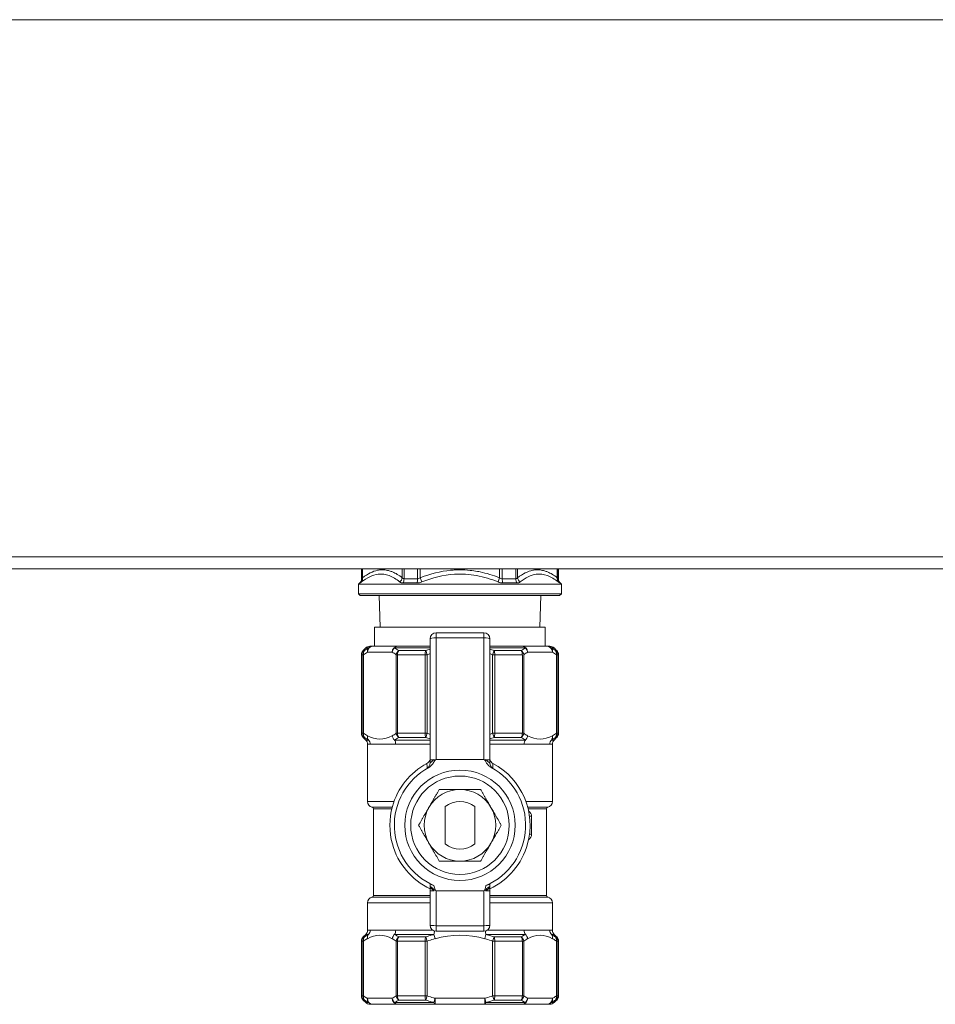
# Model space of a CAD drawing. Header units: millimetres. Extents: x 14365 to 105143, y -126377 to -22383.
# Tile 256 of 256: x 20331 to 20485, y -27502 to -27337. Entities that reach past the tile are written whole.
import ezdxf

# ---------------------------------------------------------------- set-up
doc = ezdxf.new("R2010")
doc.units = ezdxf.units.MM
doc.layers.add('UT_ZARIZENI - ZDROJ TEPLA', color=3, linetype='Continuous', lineweight=35)

msp = doc.modelspace()

# ---------------------------------------------------------------- linework, layer by layer
at = {"layer": 'UT_ZARIZENI - ZDROJ TEPLA', "lineweight": 13}
for p, q in [((20181.94, -27337.27), (20627.94, -27337.27)), ((20627.94, -27427.27), (20181.94, -27427.27)), ((20627.92, -27429.27), (20181.96, -27429.27)), ((20388.46, -27430.96), (20388.46, -27429.27)), ((20388.51, -27429.27), (20388.51, -27430.96)), ((20388.64, -27429.27), (20388.64, -27430.79)), ((20395.29, -27430.79), (20395.29, -27429.27)), ((20395.59, -27429.27), (20395.59, -27430.96)), ((20397.87, -27429.27), (20397.87, -27430.96)), ((20398.3, -27429.27), (20398.3, -27430.79)), ((20411.61, -27430.79), (20411.61, -27429.27)), ((20412.04, -27429.27), (20412.04, -27430.96)), ((20414.32, -27429.27), (20414.32, -27430.96)), ((20414.62, -27429.27), (20414.62, -27430.79)), ((20421.27, -27430.79), (20421.27, -27429.27)), ((20421.4, -27430.96), (20421.4, -27429.27)), ((20421.46, -27430.96), (20421.46, -27429.27)), ((20388.51, -27430.96), (20388.46, -27430.96)), ((20397.87, -27430.96), (20395.59, -27430.96)), ((20398.3, -27430.79), (20398.57, -27431.49)), ((20411.34, -27431.49), (20411.61, -27430.79)), ((20414.32, -27430.96), (20412.04, -27430.96)), ((20421.46, -27430.96), (20421.4, -27430.96)), ((20388.16, -27431.66), (20387.96, -27431.87)), ((20421.96, -27431.87), (20387.96, -27431.87)), ((20387.96, -27431.87), (20387.96, -27433.47)), ((20388.16, -27431.66), (20388.22, -27431.66)), ((20395.42, -27431.66), (20397.75, -27431.66)), ((20412.16, -27431.66), (20414.49, -27431.66)), ((20421.69, -27431.66), (20421.75, -27431.66)), ((20421.75, -27431.66), (20421.96, -27431.87)), ((20421.96, -27431.87), (20421.96, -27433.47)), ((20421.96, -27433.47), (20387.96, -27433.47)), ((20388.26, -27433.77), (20387.96, -27433.47)), ((20421.66, -27433.77), (20388.26, -27433.77)), ((20391.58, -27439.07), (20391.42, -27433.77)), ((20418.33, -27439.07), (20418.49, -27433.77)), ((20421.66, -27433.77), (20421.96, -27433.47)), ((20390.66, -27439.07), (20419.26, -27439.07)), ((20390.66, -27442.27), (20390.66, -27439.07)), ((20419.26, -27442.27), (20419.26, -27439.07)), ((20399.96, -27441.02), (20399.96, -27461.35)), ((20400.96, -27440.02), (20400.96, -27440.86)), ((20408.96, -27440.02), (20400.96, -27440.02)), ((20400.96, -27461.27), (20400.96, -27440.86)), ((20408.96, -27440.86), (20400.96, -27440.86)), ((20408.96, -27440.86), (20408.96, -27440.02)), ((20408.96, -27440.86), (20408.96, -27461.27)), ((20409.96, -27461.35), (20409.96, -27441.02)), ((20389.16, -27442.56), (20388.75, -27442.98)), ((20389.63, -27442.56), (20389.16, -27442.56)), ((20389.87, -27442.27), (20390.32, -27442.27)), ((20394.48, -27442.27), (20390.32, -27442.27)), ((20399.96, -27442.56), (20393.99, -27442.56)), ((20394.48, -27442.27), (20399.96, -27442.27)), ((20409.96, -27442.27), (20415.43, -27442.27)), ((20415.92, -27442.56), (20409.96, -27442.56)), ((20419.59, -27442.27), (20415.43, -27442.27)), ((20419.59, -27442.27), (20420.04, -27442.27)), ((20420.75, -27442.56), (20420.28, -27442.56)), ((20420.75, -27442.56), (20421.16, -27442.98)), ((20388.67, -27443.69), (20388.46, -27443.69)), ((20388.46, -27456.86), (20388.46, -27443.69)), ((20388.67, -27443.69), (20388.67, -27456.86)), ((20388.67, -27443.69), (20388.79, -27443.69)), ((20388.75, -27442.98), (20388.96, -27442.98)), ((20388.79, -27456.86), (20388.79, -27443.69)), ((20389.45, -27443.27), (20393.61, -27443.27)), ((20394.27, -27443.69), (20394.27, -27456.86)), ((20394.27, -27443.69), (20394.5, -27443.69)), ((20399.12, -27443.69), (20394.5, -27443.69)), ((20394.5, -27456.86), (20394.5, -27443.69)), ((20394.69, -27442.98), (20399.23, -27442.98)), ((20399.12, -27443.69), (20399.48, -27443.69)), ((20399.12, -27443.69), (20399.12, -27456.86)), ((20399.23, -27442.98), (20399.48, -27443.69)), ((20399.48, -27456.86), (20399.48, -27443.69)), ((20410.43, -27443.69), (20410.68, -27442.98)), ((20410.43, -27443.69), (20410.43, -27456.86)), ((20410.68, -27442.98), (20415.22, -27442.98)), ((20415.41, -27443.69), (20410.79, -27443.69)), ((20410.79, -27456.86), (20410.79, -27443.69)), ((20415.41, -27443.69), (20415.41, -27456.86)), ((20415.64, -27456.86), (20415.64, -27443.69)), ((20416.3, -27443.27), (20420.46, -27443.27)), ((20420.95, -27442.98), (20421.16, -27442.98)), ((20421.12, -27443.69), (20421.24, -27443.69)), ((20421.12, -27443.69), (20421.12, -27456.86)), ((20421.46, -27443.69), (20421.24, -27443.69)), ((20421.24, -27456.86), (20421.24, -27443.69)), ((20421.46, -27456.86), (20421.46, -27443.69)), ((20388.46, -27456.86), (20388.67, -27456.86)), ((20388.67, -27456.86), (20388.79, -27456.86)), ((20388.96, -27457.56), (20388.75, -27457.56)), ((20389.16, -27457.98), (20388.75, -27457.56)), ((20394.27, -27456.86), (20394.5, -27456.86)), ((20394.5, -27456.86), (20399.12, -27456.86)), ((20399.23, -27457.56), (20394.69, -27457.56)), ((20399.12, -27456.86), (20399.48, -27456.86)), ((20399.48, -27456.86), (20399.23, -27457.56)), ((20410.43, -27456.86), (20410.79, -27456.86)), ((20410.68, -27457.56), (20410.43, -27456.86)), ((20415.22, -27457.56), (20410.68, -27457.56)), ((20410.79, -27456.86), (20415.41, -27456.86)), ((20415.41, -27456.86), (20415.64, -27456.86)), ((20420.75, -27457.98), (20421.16, -27457.56)), ((20421.16, -27457.56), (20420.95, -27457.56)), ((20421.12, -27456.86), (20421.24, -27456.86)), ((20421.24, -27456.86), (20421.46, -27456.86)), ((20389.16, -27457.98), (20389.63, -27457.98)), ((20389.91, -27458.69), (20389.46, -27458.69)), ((20389.46, -27468.27), (20389.46, -27458.69)), ((20394.19, -27458.69), (20389.91, -27458.69)), ((20393.99, -27457.98), (20399.96, -27457.98)), ((20399.96, -27458.69), (20394.19, -27458.69)), ((20409.96, -27457.98), (20415.92, -27457.98)), ((20415.72, -27458.69), (20409.96, -27458.69)), ((20420, -27458.69), (20415.72, -27458.69)), ((20420.46, -27458.69), (20420, -27458.69)), ((20420.28, -27457.98), (20420.75, -27457.98)), ((20420.46, -27468.27), (20420.46, -27458.69)), ((20399.96, -27461.35), (20399.96, -27461.82)), ((20408.96, -27461.27), (20400.96, -27461.27)), ((20409.96, -27461.82), (20409.96, -27461.35)), ((20389.46, -27468.27), (20393.91, -27468.27)), ((20402.46, -27469.15), (20402.46, -27475.39)), ((20407.46, -27475.39), (20407.46, -27469.15)), ((20416, -27468.27), (20420.46, -27468.27)), ((20390.26, -27469.25), (20393.6, -27469.25)), ((20393.54, -27469.5), (20390.46, -27469.5)), ((20390.46, -27484.05), (20390.46, -27469.5)), ((20416.31, -27469.25), (20419.66, -27469.25)), ((20419.46, -27469.5), (20416.37, -27469.5)), ((20416.61, -27470.77), (20416.96, -27470.77)), ((20416.96, -27473.77), (20416.96, -27470.77)), ((20419.46, -27484.05), (20419.46, -27469.5)), ((20416.96, -27473.77), (20416.61, -27473.77)), ((20399.96, -27482.12), (20399.96, -27482.67)), ((20409.96, -27482.67), (20409.96, -27482.12)), ((20390.46, -27484.05), (20399.96, -27484.05)), ((20399.96, -27482.67), (20399.96, -27483.23)), ((20399.96, -27483.23), (20399.96, -27489.02)), ((20400.96, -27489.1), (20400.96, -27483.27)), ((20408.96, -27483.27), (20400.96, -27483.27)), ((20408.96, -27483.27), (20408.96, -27489.1)), ((20409.96, -27483.23), (20409.96, -27482.67)), ((20409.96, -27489.02), (20409.96, -27483.23)), ((20409.96, -27484.05), (20419.46, -27484.05)), ((20399.96, -27485.27), (20389.46, -27485.27)), ((20389.46, -27489.86), (20389.46, -27485.27)), ((20399.96, -27484.29), (20390.26, -27484.29)), ((20419.66, -27484.29), (20409.96, -27484.29)), ((20420.46, -27485.27), (20409.96, -27485.27)), ((20420.46, -27489.86), (20420.46, -27485.27)), ((20389.16, -27490.56), (20388.75, -27490.98)), ((20389.63, -27490.56), (20389.16, -27490.56)), ((20389.46, -27489.86), (20389.91, -27489.86)), ((20389.91, -27489.86), (20394.19, -27489.86)), ((20400.6, -27490.56), (20393.99, -27490.56)), ((20394.19, -27489.86), (20400.41, -27489.86)), ((20400.6, -27490.56), (20400.79, -27491.27)), ((20400.96, -27489.1), (20400.96, -27490.02)), ((20408.96, -27489.1), (20400.96, -27489.1)), ((20408.96, -27490.02), (20400.96, -27490.02)), ((20408.96, -27490.02), (20408.96, -27489.1)), ((20409.12, -27491.27), (20409.31, -27490.56)), ((20415.92, -27490.56), (20409.31, -27490.56)), ((20409.5, -27489.86), (20415.72, -27489.86)), ((20415.72, -27489.86), (20420, -27489.86)), ((20420, -27489.86), (20420.46, -27489.86)), ((20420.75, -27490.56), (20420.28, -27490.56)), ((20420.75, -27490.56), (20421.16, -27490.98)), ((20388.67, -27491.69), (20388.46, -27491.69)), ((20388.46, -27500.86), (20388.46, -27491.69)), ((20388.79, -27491.69), (20388.67, -27491.69)), ((20388.67, -27491.69), (20388.67, -27500.86)), ((20388.75, -27490.98), (20388.96, -27490.98)), ((20388.79, -27500.86), (20388.79, -27491.69)), ((20394.5, -27491.69), (20394.27, -27491.69)), ((20394.27, -27491.69), (20394.27, -27500.86)), ((20399.12, -27491.69), (20394.5, -27491.69)), ((20394.5, -27500.86), (20394.5, -27491.69)), ((20394.69, -27490.98), (20399.23, -27490.98)), ((20399.48, -27491.69), (20399.12, -27491.69)), ((20399.12, -27491.69), (20399.12, -27500.86)), ((20399.23, -27490.98), (20399.48, -27491.69)), ((20399.48, -27500.86), (20399.48, -27491.69)), ((20410.43, -27491.69), (20410.68, -27490.98)), ((20410.79, -27491.69), (20410.43, -27491.69)), ((20410.43, -27491.69), (20410.43, -27500.86)), ((20410.68, -27490.98), (20415.22, -27490.98)), ((20410.79, -27500.86), (20410.79, -27491.69)), ((20415.41, -27491.69), (20410.79, -27491.69)), ((20415.64, -27491.69), (20415.41, -27491.69)), ((20415.41, -27491.69), (20415.41, -27500.86)), ((20415.64, -27500.86), (20415.64, -27491.69)), ((20420.95, -27490.98), (20421.16, -27490.98)), ((20421.24, -27491.69), (20421.12, -27491.69)), ((20421.12, -27491.69), (20421.12, -27500.86)), ((20421.24, -27500.86), (20421.24, -27491.69)), ((20421.46, -27491.69), (20421.24, -27491.69)), ((20421.46, -27500.86), (20421.46, -27491.69)), ((20388.46, -27500.86), (20388.67, -27500.86)), ((20388.67, -27500.86), (20388.79, -27500.86)), ((20388.96, -27501.56), (20388.75, -27501.56)), ((20389.16, -27501.98), (20388.75, -27501.56)), ((20389.16, -27501.98), (20389.63, -27501.98)), ((20393.61, -27501.27), (20389.45, -27501.27)), ((20393.99, -27501.98), (20400.6, -27501.98)), ((20394.27, -27500.86), (20394.5, -27500.86)), ((20394.5, -27500.86), (20399.12, -27500.86)), ((20399.23, -27501.56), (20394.69, -27501.56)), ((20399.12, -27500.86), (20399.48, -27500.86)), ((20399.48, -27500.86), (20399.23, -27501.56)), ((20400.6, -27501.98), (20400.79, -27501.27)), ((20400.79, -27502.27), (20400.79, -27501.27)), ((20409.12, -27501.27), (20400.79, -27501.27)), ((20409.12, -27501.27), (20409.31, -27501.98)), ((20409.12, -27501.27), (20409.12, -27502.27)), ((20409.31, -27501.98), (20415.92, -27501.98)), ((20410.43, -27500.86), (20410.79, -27500.86)), ((20410.68, -27501.56), (20410.43, -27500.86)), ((20415.22, -27501.56), (20410.68, -27501.56)), ((20410.79, -27500.86), (20415.41, -27500.86)), ((20415.41, -27500.86), (20415.64, -27500.86)), ((20420.46, -27501.27), (20416.3, -27501.27)), ((20420.28, -27501.98), (20420.75, -27501.98)), ((20420.75, -27501.98), (20421.16, -27501.56)), ((20421.16, -27501.56), (20420.95, -27501.56)), ((20421.12, -27500.86), (20421.24, -27500.86)), ((20421.24, -27500.86), (20421.46, -27500.86)), ((20390.32, -27502.27), (20389.87, -27502.27)), ((20390.32, -27502.27), (20394.48, -27502.27)), ((20400.79, -27502.27), (20394.48, -27502.27)), ((20400.79, -27502.27), (20409.12, -27502.27)), ((20415.43, -27502.27), (20409.12, -27502.27)), ((20415.43, -27502.27), (20419.59, -27502.27)), ((20420.04, -27502.27), (20419.59, -27502.27))]:
    msp.add_line(p, q, dxfattribs=at)
for radius in [9.25, 8.25]:
    msp.add_circle((20404.96, -27472.27), radius, dxfattribs=at)
for centre, radius, start, end in [((20387.46, -27430.96), 1, 315, 0), ((20422.46, -27430.96), 1, 180, 225), ((20400.96, -27441.02), 1, 90, 180), ((20408.96, -27441.02), 1, 0, 90), ((20389.87, -27443.27), 1, 90, 135), ((20414.77, -27443.69), 1, 0, 0), ((20420.04, -27443.27), 1, 45, 90), ((20389.46, -27443.69), 1, 135, 180), ((20420.46, -27443.69), 1, 0, 45), ((20389.46, -27456.86), 1, 180, 225), ((20420.46, -27456.86), 1, 315, 0), ((20388.46, -27458.69), 1, 0, 45), ((20421.46, -27458.69), 1, 135, 180), ((20404.96, -27472.27), 11.75, 118.0751, 164.534), ((20404.96, -27472.27), 11, 118.3848, 246.6568), ((20404.96, -27472.27), 11, 293.3432, 61.6152), ((20404.96, -27472.27), 11.75, 344.534, 61.9249), ((20404.96, -27472.27), 6, 90, 150), ((20404.96, -27472.27), 6, 30, 90), ((20390.46, -27468.27), 1, 180, 258.463), ((20404.96, -27472.27), 11.75, 164.534, 195.466), ((20404.96, -27472.27), 4, 51.3178, 128.6822), ((20419.46, -27468.27), 1, 281.537, 0), ((20390.21, -27469.5), 0.25, 0, 78.463), ((20404.96, -27472.27), 6, 150, 210), ((20404.96, -27472.27), 6, 330, 30), ((20415.96, -27470.77), 1, 0, 59.2967), ((20419.71, -27469.5), 0.25, 101.537, 180), ((20415.96, -27473.77), 1, 300.7033, 0), ((20404.96, -27472.27), 11.75, 195.466, 244.8157), ((20404.96, -27472.27), 6, 210, 270), ((20404.96, -27472.27), 4, 231.3178, 308.6822), ((20404.96, -27472.27), 6, 270, 330), ((20404.96, -27472.27), 11.75, 295.1843, 344.534), ((20390.21, -27484.05), 0.25, 281.537, 0), ((20419.71, -27484.05), 0.25, 180, 258.463), ((20390.46, -27485.27), 1, 101.537, 180), ((20419.46, -27485.27), 1, 0, 78.463), ((20388.46, -27489.86), 1, 315, 0), ((20400.96, -27489.02), 1, 180, 270), ((20408.96, -27489.02), 1, 270, 0), ((20421.46, -27489.86), 1, 180, 225), ((20389.46, -27491.69), 1, 135, 180), ((20404.96, -27506.36), 15.65, 74.5727, 105.4273), ((20420.46, -27491.69), 1, 0, 45), ((20389.46, -27500.86), 1, 180, 225), ((20389.87, -27501.27), 1, 225, 270), ((20420.04, -27501.27), 1, 270, 315), ((20420.46, -27500.86), 1, 315, 0)]:
    msp.add_arc(centre, radius, start, end, dxfattribs=at)
for centre, major_axis, ratio, start_param, end_param in [((20387.74, -27431.05), (0.33, 0.814), 0.855422, 4.254901, 5.155419), ((20387.98, -27430.88), (0.225, -0.783), 0.810755, 0.476594, 1.460565), ((20394.6, -27430.88), (-0.499, -0.726), 0.693753, 1.150408, 2.134379), ((20395.15, -27431.05), (0.064, 0.862), 0.504247, 3.958319, 4.858837), ((20397.54, -27431.05), (0.042, 0.862), 0.382025, 3.939595, 4.840113), ((20412.37, -27431.05), (0.042, -0.862), 0.382025, 4.584665, 5.485183), ((20414.76, -27431.05), (0.064, -0.862), 0.504247, 4.565941, 5.466459), ((20415.31, -27430.88), (0.499, -0.726), 0.693753, 4.148806, 5.132778), ((20421.93, -27430.88), (0.225, 0.783), 0.810755, 1.681027, 2.664999), ((20422.17, -27431.05), (-0.33, 0.814), 0.855422, 1.127766, 2.028285), ((20400.96, -27441.02), (-1, 0), 0.162516, 4.712389, 6.283185), ((20408.96, -27441.02), (1, 0), 0.162516, 0, 1.570796), ((20390.32, -27443.27), (-0.483, 0.876), 0.834822, 0.315526, 1.139037), ((20390.32, -27443.27), (0, 1), 0.866025, 0, 1.570796), ((20390.32, -27443.27), (0, 1), 0.970376, 0, 0.785398), ((20394.48, -27443.27), (0, 1), 0.866025, 0, 1.570796), ((20394.48, -27443.27), (0.483, 0.876), 0.834822, 1.179044, 2.002555), ((20394.48, -27443.27), (0, 1), 0.694418, 0, 0.785398), ((20415.43, -27443.27), (0, 1), 0.866025, 4.712389, 6.283185), ((20415.43, -27443.27), (0, 1), 0.694418, 5.497787, 6.283185), ((20415.43, -27443.27), (0.483, -0.876), 0.834822, 1.139037, 1.962549), ((20419.59, -27443.27), (0, 1), 0.970376, 5.497787, 6.283185), ((20419.59, -27443.27), (0, 1), 0.866025, 4.712389, 6.283185), ((20419.59, -27443.27), (0.483, 0.876), 0.834822, 5.144148, 5.967659), ((20389.66, -27443.69), (0, -1), 0.986837, 3.926991, 4.712389), ((20389.66, -27443.69), (-0.577, 0.817), 0.816544, 0.199401, 1.047398), ((20395.14, -27443.69), (-0.577, -0.817), 0.816544, 4.387791, 5.235787), ((20395.14, -27443.69), (0, 1), 0.633468, 0.785398, 1.570796), ((20399.48, -27443.69), (0, -1), 0.353369, 3.926991, 4.712389), ((20410.43, -27443.69), (-1, 0), 0.00001, 1.566536, 1.923543), ((20410.43, -27443.69), (0, 1), 0.353369, 4.712389, 5.497787), ((20414.77, -27443.69), (-0.577, 0.817), 0.816544, 4.188991, 5.036987), ((20414.77, -27443.69), (0, -1), 0.633468, 1.570796, 2.356194), ((20420.25, -27443.69), (0, 1), 0.986837, 4.712389, 5.497787), ((20420.25, -27443.69), (0.577, 0.817), 0.816544, 5.235787, 6.083784), ((20389.66, -27456.86), (0, -1), 0.986837, 4.712389, 5.497787), ((20389.66, -27456.86), (-0.577, -0.817), 0.816544, 5.235787, 6.083784), ((20390.32, -27457.27), (-0.483, -0.876), 0.834822, 5.144148, 5.967659), ((20391.53, -27442.19), (0, -15.65), 0.5, 6.013929, 6.552442), ((20394.48, -27457.27), (0.483, -0.876), 0.834822, 4.28063, 5.104142), ((20395.14, -27456.86), (0.577, -0.817), 0.816544, 4.188991, 5.036987), ((20395.14, -27456.86), (0, 1), 0.633468, 1.570796, 2.356194), ((20399.48, -27456.86), (0, -1), 0.353369, 4.712389, 5.497787), ((20410.43, -27456.86), (0, 1), 0.353369, 3.926991, 4.712389), ((20414.77, -27456.86), (0, -1), 0.633468, 0.785398, 1.570796), ((20414.77, -27456.86), (0.577, 0.817), 0.816544, 4.387791, 5.235787), ((20415.43, -27457.27), (0.483, 0.876), 0.834822, 4.320636, 5.144148), ((20418.38, -27442.19), (0, -15.65), 0.5, 6.013929, 6.552442), ((20419.59, -27457.27), (0.483, -0.876), 0.834822, 0.315526, 1.139037), ((20420.25, -27456.86), (0.577, -0.817), 0.816544, 0.199401, 1.047398), ((20420.25, -27456.86), (0, 1), 0.986837, 3.926991, 4.712389), ((20388.94, -27458.69), (0, 1), 0.970376, 4.712389, 5.497787), ((20393.5, -27458.69), (0, -1), 0.694418, 1.570796, 2.356194), ((20416.41, -27458.69), (0, 1), 0.694418, 0.785398, 1.570796), ((20420.97, -27458.69), (0, -1), 0.970376, 3.926991, 4.712389), ((20398.96, -27461.82), (1, 0), 0.998542, 5.233061, 6.283185), ((20400.96, -27461.35), (-1, 0), 0.081802, 5.074226, 6.283185), ((20400.96, -27467.42), (0, 6.15), 0.162516, 0, 0.255488), ((20408.96, -27467.42), (0, 6.15), 0.162516, 6.027697, 6.283185), ((20408.96, -27461.35), (1, 0), 0.081802, 0, 1.20896), ((20410.96, -27461.82), (-1, 0), 0.998542, 0, 1.050125), ((20400.96, -27469.73), (0, -13.54), 0.073872, 5.916409, 6.283185), ((20408.96, -27469.73), (0, -13.54), 0.073872, 0, 0.366776), ((20400.96, -27483.23), (-1, 0), 0.036986, 0, 1.212819), ((20408.96, -27483.23), (1, 0), 0.036986, 5.070366, 6.283185), ((20390.32, -27491.27), (-0.483, 0.876), 0.834822, 0.315526, 1.139037), ((20391.53, -27506.36), (0, 15.65), 0.5, 6.013929, 6.552442), ((20388.94, -27489.86), (0, 1), 0.970376, 3.926991, 4.712389), ((20394.48, -27491.27), (-0.483, -0.876), 0.834822, 4.320636, 5.144148), ((20393.5, -27489.86), (0, -1), 0.694418, 0.785398, 1.570796), ((20400.96, -27489.02), (-1, 0), 0.073872, 0, 1.570796), ((20400.4, -27489.86), (0, 1), 0.275958, 3.926991, 4.587705), ((20408.96, -27489.02), (1, 0), 0.073872, 4.712389, 6.283185), ((20409.51, -27489.86), (0, -1), 0.275958, 4.837073, 5.497787), ((20416.41, -27489.86), (0, 1), 0.694418, 1.570796, 2.356194), ((20415.43, -27491.27), (-0.483, 0.876), 0.834822, 4.28063, 5.104142), ((20418.38, -27506.36), (0, 15.65), 0.5, 6.013929, 6.552442), ((20420.97, -27489.86), (0, -1), 0.970376, 4.712389, 5.497787), ((20419.59, -27491.27), (0.483, 0.876), 0.834822, 5.144148, 5.967659), ((20389.66, -27491.69), (0, -1), 0.986837, 3.926991, 4.712389), ((20389.66, -27491.69), (-0.577, 0.817), 0.816544, 0.199401, 1.047398), ((20395.14, -27491.69), (-0.577, -0.817), 0.816544, 4.387791, 5.235787), ((20395.14, -27491.69), (0, 1), 0.633468, 0.785398, 1.570796), ((20399.48, -27491.69), (0, -1), 0.353369, 3.926991, 4.712389), ((20410.43, -27491.69), (0, 1), 0.353369, 4.712389, 5.497787), ((20414.77, -27491.69), (-0.577, 0.817), 0.816544, 4.188991, 5.036987), ((20414.77, -27491.69), (0, -1), 0.633468, 1.570796, 2.356194), ((20420.25, -27491.69), (0, 1), 0.986837, 4.712389, 5.497787), ((20420.25, -27491.69), (0.577, 0.817), 0.816544, 5.235787, 6.083784), ((20389.66, -27500.86), (0, -1), 0.986837, 4.712389, 5.497787), ((20389.66, -27500.86), (-0.577, -0.817), 0.816544, 5.235787, 6.083784), ((20390.32, -27501.27), (-0.483, -0.876), 0.834822, 5.144148, 5.967659), ((20390.32, -27501.27), (0, -1), 0.866025, 4.712389, 6.283185), ((20390.32, -27501.27), (0, -1), 0.970376, 5.497787, 6.283185), ((20394.48, -27501.27), (-0.483, 0.876), 0.834822, 1.139037, 1.962549), ((20394.48, -27501.27), (0, -1), 0.866025, 4.712389, 6.283185), ((20394.48, -27501.27), (0, -1), 0.694418, 5.497787, 6.283185), ((20395.14, -27500.86), (0.577, -0.817), 0.816544, 4.188991, 5.036987), ((20395.14, -27500.86), (0, 1), 0.633468, 1.570796, 2.356194), ((20399.48, -27500.86), (0, -1), 0.353369, 4.712389, 5.497787), ((20400.79, -27501.27), (0, -1), 0.275958, 5.497787, 6.283185), ((20409.12, -27501.27), (0, -1), 0.275958, 0, 0.785398), ((20410.43, -27500.86), (0, 1), 0.353369, 3.926991, 4.712389), ((20414.77, -27500.86), (0.577, 0.817), 0.816544, 4.387791, 5.235787), ((20414.77, -27500.86), (0, -1), 0.633468, 0.785398, 1.570796), ((20415.43, -27501.27), (0, -1), 0.866025, 0, 1.570796), ((20415.43, -27501.27), (0, -1), 0.694418, 0, 0.785398), ((20415.43, -27501.27), (-0.483, -0.876), 0.834822, 1.179044, 2.002555), ((20419.59, -27501.27), (0, -1), 0.866025, 0, 1.570796), ((20419.59, -27501.27), (0, -1), 0.970376, 0, 0.785398), ((20419.59, -27501.27), (0.483, -0.876), 0.834822, 0.315526, 1.139037), ((20420.25, -27500.86), (0, 1), 0.986837, 3.926991, 4.712389), ((20420.25, -27500.86), (0.577, -0.817), 0.816544, 0.199401, 1.047398)]:
    msp.add_ellipse(centre, major_axis=major_axis, ratio=ratio, start_param=start_param, end_param=end_param, dxfattribs=at)
for points, knots in [([(20388.64, -27430.79), (20389.51, -27430.12), (20390.35, -27429.7), (20391.16, -27429.54), (20391.27, -27429.52), (20391.37, -27429.5), (20391.48, -27429.49), (20391.64, -27429.47), (20391.8, -27429.46), (20391.97, -27429.46), (20392.25, -27429.46), (20392.53, -27429.49), (20392.81, -27429.55), (20393.01, -27429.59), (20393.22, -27429.65), (20393.42, -27429.72), (20393.5, -27429.75), (20393.58, -27429.78), (20393.66, -27429.81), (20394.19, -27430.03), (20394.73, -27430.35), (20395.29, -27430.79)], [0, 0, 0, 0, 0.375, 0.375, 0.375, 0.424829, 0.424829, 0.424829, 0.5, 0.5, 0.5, 0.625, 0.625, 0.625, 0.713504, 0.713504, 0.713504, 0.75, 0.75, 0.75, 1, 1, 1, 1]), ([(20398.3, -27430.79), (20400.04, -27430.12), (20401.72, -27429.7), (20403.35, -27429.54), (20403.56, -27429.52), (20403.77, -27429.5), (20403.98, -27429.49), (20404.3, -27429.47), (20404.62, -27429.46), (20404.96, -27429.46), (20405.52, -27429.46), (20406.08, -27429.49), (20406.65, -27429.55), (20407.05, -27429.59), (20407.47, -27429.65), (20407.87, -27429.72), (20408.03, -27429.75), (20408.19, -27429.78), (20408.34, -27429.81), (20409.4, -27430.03), (20410.48, -27430.35), (20411.61, -27430.79)], [0, 0, 0, 0, 0.375, 0.375, 0.375, 0.424815, 0.424815, 0.424815, 0.5, 0.5, 0.5, 0.625, 0.625, 0.625, 0.713502, 0.713502, 0.713502, 0.75, 0.75, 0.75, 1, 1, 1, 1]), ([(20414.62, -27430.79), (20415.49, -27430.12), (20416.33, -27429.7), (20417.14, -27429.54), (20417.25, -27429.52), (20417.35, -27429.5), (20417.46, -27429.49), (20417.62, -27429.47), (20417.78, -27429.46), (20417.95, -27429.46), (20418.23, -27429.46), (20418.51, -27429.49), (20418.79, -27429.55), (20418.99, -27429.59), (20419.2, -27429.65), (20419.4, -27429.72), (20419.48, -27429.75), (20419.56, -27429.78), (20419.64, -27429.81), (20420.17, -27430.03), (20420.71, -27430.35), (20421.27, -27430.79)], [0, 0, 0, 0, 0.375, 0.375, 0.375, 0.424829, 0.424829, 0.424829, 0.5, 0.5, 0.5, 0.625, 0.625, 0.625, 0.713504, 0.713504, 0.713504, 0.75, 0.75, 0.75, 1, 1, 1, 1]), ([(20388.47, -27431.49), (20389.37, -27430.79), (20390.94, -27429.99), (20393.11, -27430.28), (20394.29, -27431.03), (20394.85, -27431.49)], [0, 0, 0, 0, 0.428571, 0.714286, 1, 1, 1, 1]), ([(20398.57, -27431.49), (20400.33, -27430.79), (20403.39, -27429.99), (20407.76, -27430.28), (20410.17, -27431.03), (20411.34, -27431.49)], [0, 0, 0, 0, 0.428571, 0.714286, 1, 1, 1, 1]), ([(20415.06, -27431.49), (20415.91, -27430.79), (20417.41, -27429.99), (20419.61, -27430.28), (20420.84, -27431.03), (20421.44, -27431.49)], [0, 0, 0, 0, 0.428571, 0.714286, 1, 1, 1, 1]), ([(20394.69, -27442.98), (20394.56, -27442.9), (20394.44, -27442.82), (20394.31, -27442.74), (20394.2, -27442.68), (20394.1, -27442.62), (20393.99, -27442.56)], [1.0668438, 1.0668438, 1.0668438, 1.0668438, 1.1418166, 1.1418166, 1.1418166, 1.2042073, 1.2042073, 1.2042073, 1.2042073]), ([(20415.92, -27442.56), (20415.82, -27442.62), (20415.71, -27442.68), (20415.6, -27442.74), (20415.48, -27442.82), (20415.35, -27442.9), (20415.22, -27442.98)], [1.0794259, 1.0794259, 1.0794259, 1.0794259, 1.1418166, 1.1418166, 1.1418166, 1.2167894, 1.2167894, 1.2167894, 1.2167894]), ([(20393.61, -27443.27), (20393.71, -27443.33), (20393.81, -27443.39), (20393.91, -27443.45), (20394.03, -27443.52), (20394.15, -27443.6), (20394.27, -27443.69)], [-1.2042073, -1.2042073, -1.2042073, -1.2042073, -1.1418166, -1.1418166, -1.1418166, -1.0668438, -1.0668438, -1.0668438, -1.0668438]), ([(20415.64, -27443.69), (20415.76, -27443.6), (20415.88, -27443.52), (20416, -27443.45), (20416.1, -27443.39), (20416.2, -27443.33), (20416.3, -27443.27)], [-1.2167894, -1.2167894, -1.2167894, -1.2167894, -1.1418166, -1.1418166, -1.1418166, -1.0794259, -1.0794259, -1.0794259, -1.0794259]), ([(20394.27, -27456.86), (20394.15, -27456.94), (20394.03, -27457.02), (20393.92, -27457.09), (20393.81, -27457.16), (20393.71, -27457.22), (20393.61, -27457.27)], [-1.2158576, -1.2158576, -1.2158576, -1.2158576, -1.1412155, -1.1412155, -1.1412155, -1.0784725, -1.0784725, -1.0784725, -1.0784725]), ([(20393.99, -27457.98), (20394.1, -27457.92), (20394.2, -27457.86), (20394.31, -27457.8), (20394.44, -27457.73), (20394.56, -27457.65), (20394.69, -27457.56)], [1.0784725, 1.0784725, 1.0784725, 1.0784725, 1.1412155, 1.1412155, 1.1412155, 1.2158576, 1.2158576, 1.2158576, 1.2158576]), ([(20415.22, -27457.56), (20415.35, -27457.65), (20415.47, -27457.73), (20415.6, -27457.8), (20415.71, -27457.86), (20415.81, -27457.92), (20415.92, -27457.98)], [1.0665735, 1.0665735, 1.0665735, 1.0665735, 1.1412155, 1.1412155, 1.1412155, 1.2039586, 1.2039586, 1.2039586, 1.2039586]), ([(20416.3, -27457.27), (20416.2, -27457.22), (20416.1, -27457.16), (20416, -27457.09), (20415.88, -27457.02), (20415.76, -27456.94), (20415.64, -27456.86)], [-1.2039586, -1.2039586, -1.2039586, -1.2039586, -1.1412155, -1.1412155, -1.1412155, -1.0665735, -1.0665735, -1.0665735, -1.0665735]), ([(20399.96, -27461.02), (20399.96, -27461.15), (20399.93, -27461.28), (20399.84, -27461.51), (20399.77, -27461.61), (20399.62, -27461.78), (20399.53, -27461.85), (20399.43, -27461.9)], [0, 0, 0, 0, 0.0391698, 0.0391698, 0.0738624, 0.0738624, 0.108539, 0.108539, 0.108539, 0.108539]), ([(20399.43, -27461.9), (20399.43, -27461.96), (20399.43, -27462.01), (20399.43, -27462.13), (20399.44, -27462.2), (20399.44, -27462.27), (20399.44, -27462.34), (20399.44, -27462.41), (20399.45, -27462.55), (20399.45, -27462.62), (20399.45, -27462.69)], [-1.497462, -1.497462, -1.497462, -1.497462, -1.198202, -1.198202, -0.798801, -0.798801, -0.798801, -0.399401, -0.399401, 0, 0, 0, 0]), ([(20399.45, -27462.69), (20399.45, -27462.7), (20399.46, -27462.7), (20399.51, -27462.69), (20399.56, -27462.67), (20399.66, -27462.62), (20399.69, -27462.61), (20399.73, -27462.59)], [1.2934564, 1.2934564, 1.2934564, 1.2934564, 1.327661, 1.327661, 1.3823885, 1.3823885, 1.4038408, 1.4038408, 1.4038408, 1.4038408]), ([(20399.73, -27462.59), (20399.87, -27462.52), (20399.99, -27462.42), (20400.25, -27462.17), (20400.37, -27462.01), (20400.54, -27461.75), (20400.6, -27461.65), (20400.65, -27461.56)], [0, 0, 0, 0, 0.0476743, 0.0476743, 0.1080099, 0.1080099, 0.1404398, 0.1404398, 0.1404398, 0.1404398]), ([(20400.6, -27461.28), (20400.6, -27461.28), (20400.59, -27461.29), (20400.46, -27461.39), (20400.35, -27461.49), (20400.17, -27461.65), (20400.1, -27461.72), (20400.01, -27461.79), (20399.99, -27461.82), (20399.96, -27461.83), (20399.96, -27461.83), (20399.96, -27461.82)], [-1.5419428, -1.5419428, -1.5419428, -1.5419428, -1.5384486, -1.5384486, -1.453476, -1.453476, -1.3823885, -1.3823885, -1.327661, -1.327661, -1.2934564, -1.2934564, -1.2934564, -1.2934564]), ([(20400.7, -27461.47), (20400.71, -27461.47), (20400.71, -27461.46), (20400.72, -27461.43), (20400.73, -27461.41), (20400.73, -27461.37), (20400.73, -27461.35), (20400.72, -27461.33), (20400.72, -27461.32), (20400.71, -27461.3), (20400.7, -27461.3), (20400.68, -27461.29), (20400.66, -27461.28), (20400.63, -27461.28), (20400.62, -27461.28), (20400.6, -27461.28)], [0.11767392, 0.11767392, 0.11767392, 0.11767392, 0.11952134, 0.11952134, 0.12683436, 0.12683436, 0.13107326, 0.13107326, 0.13423585, 0.13423585, 0.13737997, 0.13737997, 0.14156824, 0.14156824, 0.14661471, 0.14661471, 0.14661471, 0.14661471]), ([(20409.31, -27461.28), (20409.28, -27461.28), (20409.26, -27461.28), (20409.23, -27461.29), (20409.22, -27461.29), (20409.2, -27461.31), (20409.19, -27461.32), (20409.18, -27461.34), (20409.18, -27461.35), (20409.18, -27461.37), (20409.18, -27461.39), (20409.19, -27461.42), (20409.2, -27461.45), (20409.21, -27461.47)], [0, 0, 0, 0, 0.00817724, 0.00817724, 0.01358261, 0.01358261, 0.01775487, 0.01775487, 0.02202621, 0.02202621, 0.02823171, 0.02823171, 0.03676194, 0.03676194, 0.03676194, 0.03676194]), ([(20409.21, -27461.47), (20409.28, -27461.6), (20409.35, -27461.72), (20409.54, -27462.01), (20409.66, -27462.17), (20409.92, -27462.42), (20410.04, -27462.52), (20410.18, -27462.59)], [0.0525275, 0.0525275, 0.0525275, 0.0525275, 0.0967486, 0.0967486, 0.1604654, 0.1604654, 0.2108115, 0.2108115, 0.2108115, 0.2108115]), ([(20409.96, -27461.82), (20409.96, -27461.83), (20409.95, -27461.83), (20409.91, -27461.81), (20409.88, -27461.78), (20409.76, -27461.67), (20409.67, -27461.59), (20409.49, -27461.43), (20409.4, -27461.35), (20409.31, -27461.28)], [-0.4449419, -0.4449419, -0.4449419, -0.4449419, -0.4051196, -0.4051196, -0.3414039, -0.3414039, -0.258828, -0.258828, -0.1964554, -0.1964554, -0.1964554, -0.1964554]), ([(20410.49, -27461.9), (20410.37, -27461.84), (20410.27, -27461.76), (20410.11, -27461.57), (20410.05, -27461.47), (20409.98, -27461.25), (20409.96, -27461.14), (20409.96, -27461.02)], [0, 0, 0, 0, 0.0390559, 0.0390559, 0.0737895, 0.0737895, 0.1085346, 0.1085346, 0.1085346, 0.1085346]), ([(20410.18, -27462.59), (20410.2, -27462.6), (20410.21, -27462.6), (20410.31, -27462.65), (20410.38, -27462.68), (20410.45, -27462.7), (20410.46, -27462.7), (20410.46, -27462.69)], [0.3345575, 0.3345575, 0.3345575, 0.3345575, 0.3414039, 0.3414039, 0.4051196, 0.4051196, 0.4449419, 0.4449419, 0.4449419, 0.4449419]), ([(20410.46, -27462.69), (20410.46, -27462.62), (20410.46, -27462.55), (20410.47, -27462.41), (20410.47, -27462.34), (20410.47, -27462.27), (20410.48, -27462.2), (20410.48, -27462.13), (20410.48, -27462.01), (20410.48, -27461.96), (20410.49, -27461.9)], [-1.597603, -1.597603, -1.597603, -1.597603, -1.198202, -1.198202, -0.798801, -0.798801, -0.798801, -0.399401, -0.399401, -0.100141, -0.100141, -0.100141, -0.100141]), ([(20399.96, -27482.12), (20399.96, -27482.12), (20399.96, -27482.12), (20399.96, -27482.11), (20399.99, -27482.12), (20400.09, -27482.16), (20400.16, -27482.19), (20400.34, -27482.26), (20400.46, -27482.31), (20400.59, -27482.37), (20400.59, -27482.37), (20400.6, -27482.37)], [0.3135424, 0.3135424, 0.3135424, 0.3135424, 0.3156864, 0.3156864, 0.352826, 0.352826, 0.3899656, 0.3899656, 0.4306165, 0.4306165, 0.4318926, 0.4318926, 0.4318926, 0.4318926]), ([(20409.31, -27482.37), (20409.32, -27482.37), (20409.32, -27482.37), (20409.45, -27482.31), (20409.57, -27482.26), (20409.75, -27482.19), (20409.82, -27482.16), (20409.93, -27482.12), (20409.95, -27482.11), (20409.96, -27482.12), (20409.96, -27482.12), (20409.96, -27482.12)], [0.1961567, 0.1961567, 0.1961567, 0.1961567, 0.1974328, 0.1974328, 0.2380837, 0.2380837, 0.2752233, 0.2752233, 0.3123629, 0.3123629, 0.3145069, 0.3145069, 0.3145069, 0.3145069]), ([(20400.6, -27483.27), (20400.61, -27483.27), (20400.62, -27483.27), (20400.64, -27483.26), (20400.64, -27483.26), (20400.65, -27483.25), (20400.66, -27483.25), (20400.66, -27483.24), (20400.66, -27483.24), (20400.66, -27483.23), (20400.66, -27483.22), (20400.66, -27483.2), (20400.65, -27483.18), (20400.63, -27483.13), (20400.6, -27483.09), (20400.5, -27482.96), (20400.41, -27482.86), (20400.28, -27482.74), (20400.24, -27482.71), (20400.18, -27482.66), (20400.15, -27482.64), (20400.11, -27482.62), (20400.1, -27482.6), (20400.06, -27482.58), (20400.04, -27482.57), (20399.99, -27482.57), (20399.98, -27482.57), (20399.96, -27482.61), (20399.96, -27482.63), (20399.96, -27482.66), (20399.96, -27482.67), (20399.96, -27482.69), (20399.96, -27482.69), (20399.96, -27482.71), (20399.96, -27482.71), (20399.96, -27482.72)], [0, 0, 0, 0, 0.003032, 0.003032, 0.0048556, 0.0048556, 0.0062806, 0.0062806, 0.007761, 0.007761, 0.0099765, 0.0099765, 0.0146431, 0.0146431, 0.0264727, 0.0264727, 0.048824, 0.048824, 0.0585137, 0.0585137, 0.064462, 0.064462, 0.0699078, 0.0699078, 0.077452, 0.077452, 0.0894329, 0.0894329, 0.0999427, 0.0999427, 0.1052231, 0.1052231, 0.1076449, 0.1076449, 0.1097629, 0.1097629, 0.1097629, 0.1097629]), ([(20399.96, -27482.72), (20399.96, -27482.71), (20399.96, -27482.71), (20400, -27482.73), (20400.03, -27482.77), (20400.15, -27482.87), (20400.24, -27482.96), (20400.43, -27483.12), (20400.51, -27483.19), (20400.6, -27483.27)], [-0.4415523, -0.4415523, -0.4415523, -0.4415523, -0.405557, -0.405557, -0.3418413, -0.3418413, -0.2592612, -0.2592612, -0.1960696, -0.1960696, -0.1960696, -0.1960696]), ([(20409.96, -27482.72), (20409.96, -27482.71), (20409.96, -27482.71), (20409.96, -27482.69), (20409.96, -27482.69), (20409.96, -27482.67), (20409.96, -27482.66), (20409.95, -27482.63), (20409.95, -27482.61), (20409.94, -27482.58), (20409.92, -27482.57), (20409.88, -27482.57), (20409.86, -27482.58), (20409.82, -27482.6), (20409.8, -27482.61), (20409.76, -27482.64), (20409.74, -27482.65), (20409.68, -27482.7), (20409.65, -27482.73), (20409.52, -27482.84), (20409.43, -27482.93), (20409.32, -27483.08), (20409.28, -27483.13), (20409.26, -27483.19), (20409.25, -27483.2), (20409.25, -27483.22), (20409.25, -27483.23), (20409.25, -27483.24), (20409.25, -27483.25), (20409.26, -27483.25), (20409.26, -27483.26), (20409.27, -27483.26), (20409.28, -27483.27), (20409.29, -27483.27), (20409.3, -27483.27), (20409.31, -27483.27)], [0, 0, 0, 0, 0.00157845, 0.00157845, 0.00401534, 0.00401534, 0.00850428, 0.00850428, 0.01657885, 0.01657885, 0.02624936, 0.02624936, 0.03304546, 0.03304546, 0.03772908, 0.03772908, 0.04265673, 0.04265673, 0.0503704, 0.0503704, 0.06845341, 0.06845341, 0.08160167, 0.08160167, 0.08516663, 0.08516663, 0.08717278, 0.08717278, 0.08853388, 0.08853388, 0.08979312, 0.08979312, 0.09140886, 0.09140886, 0.09376696, 0.09376696, 0.09376696, 0.09376696]), ([(20409.31, -27483.27), (20409.31, -27483.26), (20409.32, -27483.26), (20409.45, -27483.15), (20409.56, -27483.05), (20409.74, -27482.89), (20409.81, -27482.83), (20409.9, -27482.75), (20409.92, -27482.73), (20409.95, -27482.71), (20409.95, -27482.71), (20409.96, -27482.72)], [-1.5427655, -1.5427655, -1.5427655, -1.5427655, -1.5384486, -1.5384486, -1.453476, -1.453476, -1.3823885, -1.3823885, -1.327661, -1.327661, -1.2972834, -1.2972834, -1.2972834, -1.2972834]), ([(20389.63, -27490.56), (20389.58, -27490.59), (20389.53, -27490.62), (20389.48, -27490.65), (20389.3, -27490.75), (20389.13, -27490.86), (20388.96, -27490.98)], [1.1131132, 1.1131132, 1.1131132, 1.1131132, 1.1439775, 1.1439775, 1.1439775, 1.2503788, 1.2503788, 1.2503788, 1.2503788]), ([(20394.69, -27490.98), (20394.56, -27490.89), (20394.43, -27490.81), (20394.3, -27490.74), (20394.2, -27490.68), (20394.09, -27490.62), (20393.99, -27490.56)], [1.0632206, 1.0632206, 1.0632206, 1.0632206, 1.1397705, 1.1397705, 1.1397705, 1.2004885, 1.2004885, 1.2004885, 1.2004885]), ([(20400.6, -27490.56), (20400.5, -27490.59), (20400.41, -27490.62), (20400.31, -27490.64), (20399.95, -27490.74), (20399.59, -27490.86), (20399.23, -27490.98)], [1.1045496, 1.1045496, 1.1045496, 1.1045496, 1.1325961, 1.1325961, 1.1325961, 1.2418225, 1.2418225, 1.2418225, 1.2418225]), ([(20410.68, -27490.98), (20410.32, -27490.86), (20409.96, -27490.74), (20409.6, -27490.64), (20409.5, -27490.62), (20409.41, -27490.59), (20409.31, -27490.56)], [1.0233698, 1.0233698, 1.0233698, 1.0233698, 1.1325961, 1.1325961, 1.1325961, 1.1606427, 1.1606427, 1.1606427, 1.1606427]), ([(20415.92, -27490.56), (20415.82, -27490.62), (20415.71, -27490.68), (20415.61, -27490.74), (20415.48, -27490.81), (20415.35, -27490.89), (20415.22, -27490.98)], [1.0790525, 1.0790525, 1.0790525, 1.0790525, 1.1397705, 1.1397705, 1.1397705, 1.2163204, 1.2163204, 1.2163204, 1.2163204]), ([(20420.95, -27490.98), (20420.78, -27490.86), (20420.61, -27490.75), (20420.43, -27490.65), (20420.38, -27490.62), (20420.33, -27490.59), (20420.28, -27490.56)], [1.0375762, 1.0375762, 1.0375762, 1.0375762, 1.1439775, 1.1439775, 1.1439775, 1.1748418, 1.1748418, 1.1748418, 1.1748418]), ([(20388.79, -27491.69), (20388.96, -27491.57), (20389.13, -27491.46), (20389.3, -27491.36), (20389.35, -27491.33), (20389.4, -27491.3), (20389.45, -27491.27)], [-1.2503788, -1.2503788, -1.2503788, -1.2503788, -1.1439775, -1.1439775, -1.1439775, -1.1131132, -1.1131132, -1.1131132, -1.1131132]), ([(20393.61, -27491.27), (20393.71, -27491.33), (20393.81, -27491.38), (20393.91, -27491.44), (20394.03, -27491.52), (20394.15, -27491.6), (20394.27, -27491.69)], [-1.2004885, -1.2004885, -1.2004885, -1.2004885, -1.1397705, -1.1397705, -1.1397705, -1.0632206, -1.0632206, -1.0632206, -1.0632206]), ([(20399.48, -27491.69), (20399.82, -27491.56), (20400.17, -27491.45), (20400.52, -27491.35), (20400.61, -27491.32), (20400.7, -27491.3), (20400.79, -27491.27)], [-1.2418225, -1.2418225, -1.2418225, -1.2418225, -1.1325961, -1.1325961, -1.1325961, -1.1045496, -1.1045496, -1.1045496, -1.1045496]), ([(20409.12, -27491.27), (20409.21, -27491.3), (20409.3, -27491.32), (20409.39, -27491.35), (20409.74, -27491.45), (20410.09, -27491.56), (20410.43, -27491.69)], [-1.1606427, -1.1606427, -1.1606427, -1.1606427, -1.1325961, -1.1325961, -1.1325961, -1.0233698, -1.0233698, -1.0233698, -1.0233698]), ([(20415.64, -27491.69), (20415.76, -27491.6), (20415.88, -27491.52), (20416, -27491.44), (20416.1, -27491.38), (20416.2, -27491.33), (20416.3, -27491.27)], [-1.2163204, -1.2163204, -1.2163204, -1.2163204, -1.1397705, -1.1397705, -1.1397705, -1.0790525, -1.0790525, -1.0790525, -1.0790525]), ([(20420.46, -27491.27), (20420.51, -27491.3), (20420.56, -27491.33), (20420.61, -27491.36), (20420.78, -27491.46), (20420.95, -27491.57), (20421.12, -27491.69)], [-1.1748418, -1.1748418, -1.1748418, -1.1748418, -1.1439775, -1.1439775, -1.1439775, -1.0375762, -1.0375762, -1.0375762, -1.0375762]), ([(20389.45, -27501.27), (20389.4, -27501.24), (20389.35, -27501.22), (20389.3, -27501.19), (20389.13, -27501.09), (20388.96, -27500.98), (20388.79, -27500.86)], [-1.1748418, -1.1748418, -1.1748418, -1.1748418, -1.1439775, -1.1439775, -1.1439775, -1.0375762, -1.0375762, -1.0375762, -1.0375762]), ([(20388.96, -27501.56), (20389.13, -27501.68), (20389.3, -27501.79), (20389.48, -27501.89), (20389.53, -27501.92), (20389.58, -27501.95), (20389.63, -27501.98)], [1.0375762, 1.0375762, 1.0375762, 1.0375762, 1.1439775, 1.1439775, 1.1439775, 1.1748418, 1.1748418, 1.1748418, 1.1748418]), ([(20394.27, -27500.86), (20394.15, -27500.94), (20394.03, -27501.02), (20393.91, -27501.1), (20393.81, -27501.16), (20393.71, -27501.22), (20393.61, -27501.27)], [-1.2163204, -1.2163204, -1.2163204, -1.2163204, -1.1397705, -1.1397705, -1.1397705, -1.0790525, -1.0790525, -1.0790525, -1.0790525]), ([(20393.99, -27501.98), (20394.09, -27501.92), (20394.2, -27501.87), (20394.3, -27501.81), (20394.43, -27501.73), (20394.56, -27501.65), (20394.69, -27501.56)], [1.0790525, 1.0790525, 1.0790525, 1.0790525, 1.1397705, 1.1397705, 1.1397705, 1.2163204, 1.2163204, 1.2163204, 1.2163204]), ([(20399.23, -27501.56), (20399.59, -27501.69), (20399.95, -27501.8), (20400.31, -27501.9), (20400.41, -27501.93), (20400.5, -27501.95), (20400.6, -27501.98)], [1.0233698, 1.0233698, 1.0233698, 1.0233698, 1.1325961, 1.1325961, 1.1325961, 1.1606427, 1.1606427, 1.1606427, 1.1606427]), ([(20400.79, -27501.27), (20400.7, -27501.25), (20400.61, -27501.22), (20400.52, -27501.19), (20400.17, -27501.09), (20399.82, -27500.98), (20399.48, -27500.86)], [-1.1606427, -1.1606427, -1.1606427, -1.1606427, -1.1325961, -1.1325961, -1.1325961, -1.0233698, -1.0233698, -1.0233698, -1.0233698]), ([(20410.43, -27500.86), (20410.09, -27500.98), (20409.74, -27501.09), (20409.39, -27501.19), (20409.3, -27501.22), (20409.21, -27501.25), (20409.12, -27501.27)], [-1.2418225, -1.2418225, -1.2418225, -1.2418225, -1.1325961, -1.1325961, -1.1325961, -1.1045496, -1.1045496, -1.1045496, -1.1045496]), ([(20409.31, -27501.98), (20409.41, -27501.95), (20409.5, -27501.93), (20409.6, -27501.9), (20409.96, -27501.8), (20410.32, -27501.69), (20410.68, -27501.56)], [1.1045496, 1.1045496, 1.1045496, 1.1045496, 1.1325961, 1.1325961, 1.1325961, 1.2418225, 1.2418225, 1.2418225, 1.2418225]), ([(20415.22, -27501.56), (20415.35, -27501.65), (20415.48, -27501.73), (20415.61, -27501.81), (20415.71, -27501.87), (20415.82, -27501.92), (20415.92, -27501.98)], [1.0632206, 1.0632206, 1.0632206, 1.0632206, 1.1397705, 1.1397705, 1.1397705, 1.2004885, 1.2004885, 1.2004885, 1.2004885]), ([(20416.3, -27501.27), (20416.2, -27501.22), (20416.1, -27501.16), (20416, -27501.1), (20415.88, -27501.02), (20415.76, -27500.94), (20415.64, -27500.86)], [-1.2004885, -1.2004885, -1.2004885, -1.2004885, -1.1397705, -1.1397705, -1.1397705, -1.0632206, -1.0632206, -1.0632206, -1.0632206]), ([(20420.28, -27501.98), (20420.33, -27501.95), (20420.38, -27501.92), (20420.43, -27501.89), (20420.61, -27501.79), (20420.78, -27501.68), (20420.95, -27501.56)], [1.1131132, 1.1131132, 1.1131132, 1.1131132, 1.1439775, 1.1439775, 1.1439775, 1.2503788, 1.2503788, 1.2503788, 1.2503788]), ([(20421.12, -27500.86), (20420.95, -27500.98), (20420.78, -27501.09), (20420.61, -27501.19), (20420.56, -27501.22), (20420.51, -27501.24), (20420.46, -27501.27)], [-1.2503788, -1.2503788, -1.2503788, -1.2503788, -1.1439775, -1.1439775, -1.1439775, -1.1131132, -1.1131132, -1.1131132, -1.1131132])]:
    msp.add_open_spline(points, degree=3, knots=knots, dxfattribs=at)
for points in [[(20388.51, -27430.96), (20388.52, -27430.96), (20388.56, -27430.9), (20388.64, -27430.79)], [(20395.29, -27430.79), (20395.37, -27430.9), (20395.47, -27430.96), (20395.59, -27430.96)], [(20397.87, -27430.96), (20398.01, -27430.96), (20398.15, -27430.9), (20398.3, -27430.79)], [(20411.61, -27430.79), (20411.76, -27430.9), (20411.9, -27430.96), (20412.04, -27430.96)], [(20414.32, -27430.96), (20414.44, -27430.96), (20414.54, -27430.9), (20414.62, -27430.79)], [(20421.27, -27430.79), (20421.35, -27430.9), (20421.39, -27430.96), (20421.4, -27430.96)], [(20388.47, -27431.49), (20388.33, -27431.61), (20388.24, -27431.66), (20388.22, -27431.66)], [(20395.42, -27431.66), (20395.19, -27431.66), (20395, -27431.61), (20394.85, -27431.49)], [(20398.57, -27431.49), (20398.29, -27431.61), (20398.01, -27431.66), (20397.75, -27431.66)], [(20412.16, -27431.66), (20411.9, -27431.66), (20411.62, -27431.61), (20411.34, -27431.49)], [(20414.49, -27431.66), (20414.73, -27431.66), (20414.92, -27431.6), (20415.06, -27431.49)], [(20421.44, -27431.49), (20421.58, -27431.6), (20421.67, -27431.66), (20421.69, -27431.66)], [(20389.63, -27442.56), (20389.4, -27442.69), (20389.18, -27442.83), (20388.96, -27442.98)], [(20399.96, -27442.75), (20399.71, -27442.82), (20399.47, -27442.9), (20399.23, -27442.98)], [(20410.68, -27442.98), (20410.44, -27442.9), (20410.2, -27442.82), (20409.96, -27442.75)], [(20420.95, -27442.98), (20420.73, -27442.83), (20420.51, -27442.69), (20420.28, -27442.56)], [(20388.79, -27443.69), (20389.01, -27443.53), (20389.23, -27443.39), (20389.45, -27443.27)], [(20399.48, -27443.69), (20399.64, -27443.63), (20399.8, -27443.58), (20399.96, -27443.52)], [(20409.96, -27443.52), (20410.11, -27443.58), (20410.27, -27443.63), (20410.43, -27443.69)], [(20420.46, -27443.27), (20420.68, -27443.39), (20420.9, -27443.53), (20421.12, -27443.69)], [(20389.45, -27457.27), (20389.23, -27457.15), (20389.01, -27457.01), (20388.79, -27456.86)], [(20388.96, -27457.56), (20389.18, -27457.72), (20389.4, -27457.86), (20389.63, -27457.98)], [(20399.23, -27457.56), (20399.47, -27457.65), (20399.71, -27457.72), (20399.96, -27457.8)], [(20399.96, -27457.02), (20399.8, -27456.97), (20399.64, -27456.91), (20399.48, -27456.86)], [(20410.43, -27456.86), (20410.27, -27456.91), (20410.11, -27456.97), (20409.96, -27457.02)], [(20409.96, -27457.8), (20410.2, -27457.72), (20410.44, -27457.65), (20410.68, -27457.56)], [(20420.28, -27457.98), (20420.51, -27457.86), (20420.73, -27457.72), (20420.95, -27457.56)], [(20421.12, -27456.86), (20420.9, -27457.01), (20420.68, -27457.15), (20420.46, -27457.27)], [(20400.65, -27461.56), (20400.67, -27461.53), (20400.69, -27461.5), (20400.7, -27461.47)]]:
    msp.add_open_spline(points, degree=3, dxfattribs=at)
for points, weights in [([(20399.76, -27469.27), (20400.56, -27467.88), (20401.49, -27466.27)], [1, 1.05550714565, 1.03410688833]), ([(20401.49, -27466.27), (20403.35, -27466.27), (20404.96, -27466.27)], [1.03410688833, 1.05550714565, 1]), ([(20404.96, -27466.27), (20406.56, -27466.27), (20408.42, -27466.27)], [1, 1.05550714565, 1.03410688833]), ([(20408.42, -27466.27), (20409.35, -27467.88), (20410.15, -27469.27)], [1.03410688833, 1.05550714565, 1]), ([(20398.03, -27472.27), (20398.96, -27470.66), (20399.76, -27469.27)], [1.03410688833, 1.05550714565, 1]), ([(20410.15, -27469.27), (20410.96, -27470.66), (20411.88, -27472.27)], [1, 1.05550714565, 1.03410688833]), ([(20399.76, -27475.27), (20398.96, -27473.88), (20398.03, -27472.27)], [1, 1.05550714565, 1.03410688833]), ([(20411.88, -27472.27), (20410.96, -27473.88), (20410.15, -27475.27)], [1.03410688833, 1.05550714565, 1]), ([(20401.49, -27478.27), (20400.56, -27476.66), (20399.76, -27475.27)], [1.03410688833, 1.05550714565, 1]), ([(20410.15, -27475.27), (20409.35, -27476.66), (20408.42, -27478.27)], [1, 1.05550714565, 1.03410688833]), ([(20404.96, -27478.27), (20403.35, -27478.27), (20401.49, -27478.27)], [1, 1.05550714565, 1.03410688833]), ([(20408.42, -27478.27), (20406.56, -27478.27), (20404.96, -27478.27)], [1.03410688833, 1.05550714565, 1])]:
    msp.add_rational_spline(points, weights, degree=2, dxfattribs=at)

doc.saveas('drawing.dxf')
